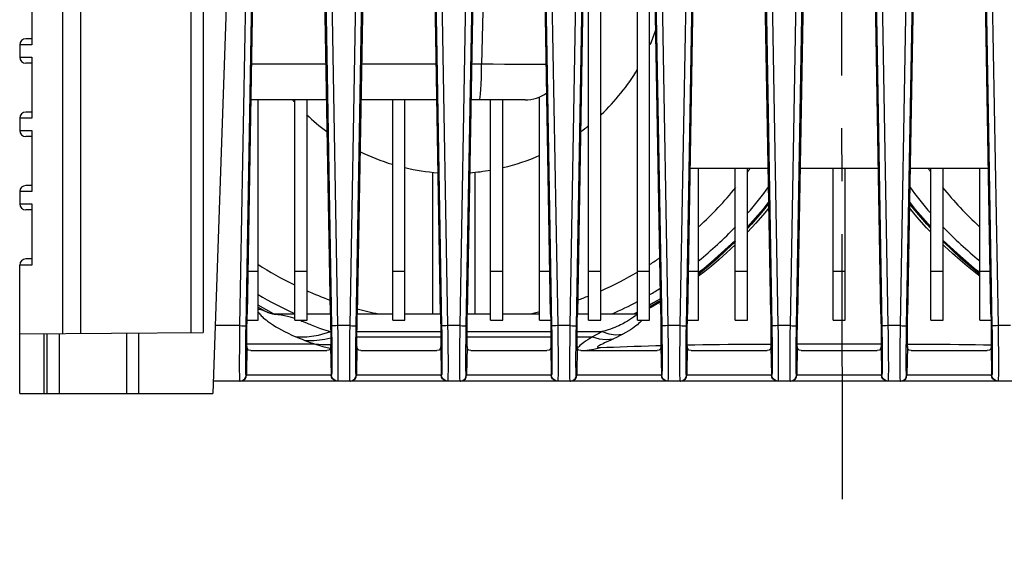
# Model space of a CAD drawing. Extents: x 28 to 410, y 34 to 287.
# Tile 1 of 33: x 52 to 85, y 34 to 51. Entities that reach past the tile are written whole.
import ezdxf

# ---------------------------------------------------------------- set-up
doc = ezdxf.new("R2010")
doc.units = 0
doc.header["$LTSCALE"] = 23.1
doc.linetypes.add('CENTER', pattern=[0.6, 0.375, -0.075, 0.075, -0.075])
doc.layers.get('0').update_dxf_attribs({"linetype": 'CONTINUOUS'})
doc.layers.add('DEFAULT_1', color=7, linetype='CENTER')

msp = doc.modelspace()

# ---------------------------------------------------------------- linework, layer by layer
at = {"color": 7, "linetype": 'CONTINUOUS'}
for p, q in [((54.366, 40.715), (54.366, 95.753)), ((53.766, 61.443), (53.766, 40.71)), ((57.966, 61.406), (57.966, 40.746)), ((58.363, 61.403), (58.363, 40.75)), ((59.41, 59.567), (58.679, 38.753)), ((70.966, 41.153), (70.966, 58.297)), ((71.366, 41.153), (71.366, 58.353)), ((72.566, 41.153), (72.566, 58.353)), ((72.966, 41.153), (72.966, 58.297)), ((59.57, 40.969), (59.869, 57.962)), ((62.463, 57.962), (62.762, 40.969)), ((63.17, 40.969), (63.469, 57.962)), ((66.063, 57.962), (66.362, 40.969)), ((66.77, 40.969), (67.069, 57.962)), ((69.663, 57.962), (69.962, 40.969)), ((70.37, 40.969), (70.669, 57.962)), ((73.263, 57.962), (73.562, 40.969)), ((73.97, 40.969), (74.269, 57.962)), ((76.863, 57.962), (77.162, 40.969)), ((77.57, 40.969), (77.869, 57.962)), ((80.463, 57.962), (80.762, 40.969)), ((81.17, 40.969), (81.469, 57.962)), ((84.063, 57.962), (84.362, 40.969)), ((59.77, 40.964), (60.069, 57.957)), ((60.091, 57.934), (59.804, 41.343)), ((62.528, 41.343), (62.241, 57.934)), ((62.263, 57.957), (62.562, 40.964)), ((63.37, 40.964), (63.669, 57.957)), ((63.691, 57.934), (63.404, 41.343)), ((66.128, 41.343), (65.841, 57.934)), ((65.863, 57.957), (66.162, 40.964)), ((66.97, 40.964), (67.269, 57.957)), ((67.291, 57.934), (67.004, 41.343)), ((69.728, 41.343), (69.441, 57.934)), ((69.463, 57.957), (69.762, 40.964)), ((70.57, 40.964), (70.869, 57.957)), ((70.891, 57.934), (70.604, 41.343)), ((73.328, 41.343), (73.041, 57.934)), ((73.063, 57.957), (73.362, 40.964)), ((74.17, 40.964), (74.469, 57.957)), ((74.491, 57.934), (74.204, 41.343)), ((76.928, 41.343), (76.641, 57.934)), ((76.663, 57.957), (76.962, 40.964)), ((77.77, 40.964), (78.069, 57.957)), ((78.091, 57.934), (77.804, 41.343)), ((80.528, 41.343), (80.241, 57.934)), ((80.263, 57.957), (80.562, 40.964)), ((81.37, 40.964), (81.669, 57.957)), ((81.691, 57.934), (81.404, 41.343)), ((84.128, 41.343), (83.841, 57.934)), ((83.863, 57.957), (84.162, 40.964)), ((52.766, 52.153), (52.766, 50.153)), ((52.766, 50.353), (52.566, 50.353)), ((52.366, 50.153), (52.366, 49.753)), ((52.766, 50.153), (52.366, 50.153)), ((52.366, 49.753), (52.766, 49.753)), ((52.766, 49.753), (52.766, 47.753)), ((52.766, 49.553), (52.566, 49.553)), ((62.386, 49.522), (59.946, 49.522)), ((65.986, 49.522), (63.546, 49.522)), ((67.47, 49.522), (67.146, 49.522)), ((62.407, 48.353), (59.925, 48.353)), ((60.166, 41.153), (60.166, 48.353)), ((61.366, 41.153), (61.366, 48.353)), ((61.766, 41.153), (61.766, 48.353)), ((66.007, 48.353), (63.525, 48.353)), ((64.566, 41.153), (64.566, 48.353)), ((64.966, 41.153), (64.966, 48.353)), ((68.893, 48.353), (67.125, 48.353)), ((67.766, 41.153), (67.766, 48.353)), ((68.166, 41.153), (68.166, 48.353)), ((69.366, 41.153), (69.366, 48.453)), ((52.366, 47.753), (52.366, 47.353)), ((52.766, 47.753), (52.366, 47.753)), ((52.766, 47.953), (52.566, 47.953)), ((52.366, 47.353), (52.766, 47.353)), ((52.766, 47.353), (52.766, 45.353)), ((52.766, 47.153), (52.566, 47.153)), ((76.845, 46.113), (74.287, 46.113)), ((74.566, 41.153), (74.566, 46.113)), ((75.766, 41.153), (75.766, 46.113)), ((76.166, 41.153), (76.166, 46.113)), ((80.445, 46.113), (77.887, 46.113)), ((78.966, 41.153), (78.966, 46.113)), ((79.366, 41.153), (79.366, 46.113)), ((84.045, 46.113), (81.487, 46.113)), ((82.166, 41.153), (82.166, 46.113)), ((82.566, 41.153), (82.566, 46.113)), ((83.766, 41.153), (83.766, 46.113)), ((65.866, 45.988), (65.866, 41.353)), ((67.266, 41.353), (67.266, 45.988)), ((52.766, 45.553), (52.566, 45.553)), ((52.366, 45.353), (52.366, 44.953)), ((52.766, 45.353), (52.366, 45.353)), ((52.366, 44.953), (52.766, 44.953)), ((52.766, 44.953), (52.766, 42.953)), ((76.684, 44.776), (76.166, 44.199)), ((76.865, 44.977), (76.557, 44.594)), ((76.864, 45.025), (76.684, 44.776)), ((81.775, 44.594), (81.467, 44.977)), ((52.766, 44.753), (52.566, 44.753)), ((76.557, 44.594), (76.166, 44.174)), ((76.558, 44.593), (76.166, 44.173)), ((76.558, 44.593), (76.557, 44.594)), ((81.774, 44.593), (81.775, 44.594)), ((82.166, 44.173), (81.774, 44.593)), ((82.166, 44.174), (81.775, 44.594)), ((82.673, 43.63), (82.566, 43.745)), ((52.766, 43.153), (52.566, 43.153)), ((52.366, 38.753), (52.366, 42.953)), ((52.766, 42.953), (52.366, 42.953)), ((74.743, 42.833), (74.566, 42.705)), ((59.828, 42.753), (60.166, 42.753)), ((61.366, 42.753), (61.766, 42.753)), ((64.566, 42.753), (64.966, 42.753)), ((67.766, 42.753), (68.166, 42.753)), ((69.366, 42.753), (69.704, 42.753)), ((70.966, 42.753), (71.366, 42.753)), ((72.566, 42.753), (72.966, 42.753)), ((74.228, 42.753), (74.566, 42.753)), ((74.672, 42.766), (74.566, 42.691)), ((74.654, 42.753), (74.566, 42.691)), ((75.766, 42.753), (76.166, 42.753)), ((78.966, 42.753), (79.366, 42.753)), ((82.166, 42.753), (82.566, 42.753)), ((83.766, 42.65), (83.76, 42.655)), ((83.766, 42.753), (84.104, 42.753)), ((60.663, 41.359), (60.166, 41.642)), ((60.663, 41.36), (60.166, 41.64)), ((73.319, 41.848), (72.966, 41.645)), ((73.319, 41.843), (72.966, 41.642)), ((73.319, 41.842), (72.966, 41.641)), ((60.646, 41.352), (60.633, 41.354)), ((60.638, 41.353), (61.366, 41.353)), ((60.649, 41.351), (60.69, 41.35)), ((61.328, 41.221), (61.366, 41.208)), ((61.766, 41.353), (62.528, 41.353)), ((63.404, 41.353), (64.566, 41.353)), ((64.966, 41.353), (66.128, 41.353)), ((67.004, 41.353), (67.766, 41.353)), ((68.166, 41.353), (69.366, 41.353)), ((70.604, 41.353), (70.966, 41.353)), ((71.366, 41.353), (72.566, 41.353)), ((72.566, 41.415), (72.457, 41.353)), ((72.566, 41.414), (72.459, 41.353)), ((59.57, 40.969), (58.756, 40.969)), ((59.801, 41.153), (60.166, 41.153)), ((61.366, 41.153), (61.766, 41.153)), ((61.638, 41.102), (61.763, 41.05)), ((63.17, 40.969), (62.762, 40.969)), ((64.566, 41.153), (64.966, 41.153)), ((66.77, 40.969), (66.362, 40.969)), ((67.766, 41.153), (68.166, 41.153)), ((69.366, 41.153), (69.731, 41.153)), ((70.37, 40.969), (69.962, 40.969)), ((70.966, 41.153), (71.366, 41.153)), ((72.566, 41.153), (72.966, 41.153)), ((73.97, 40.969), (73.562, 40.969)), ((74.201, 41.153), (74.566, 41.153)), ((75.766, 41.153), (76.166, 41.153)), ((77.57, 40.969), (77.162, 40.969)), ((78.966, 41.153), (79.366, 41.153)), ((81.17, 40.969), (80.762, 40.969)), ((82.166, 41.153), (82.566, 41.153)), ((83.766, 41.153), (84.131, 41.153)), ((84.77, 40.969), (84.362, 40.969)), ((52.366, 40.698), (58.363, 40.75)), ((53.166, 38.753), (53.166, 40.704)), ((53.266, 38.753), (53.266, 40.705)), ((53.666, 38.753), (53.666, 40.709)), ((55.866, 38.753), (55.866, 40.728)), ((56.263, 38.753), (56.263, 40.732)), ((63.396, 40.606), (66.136, 40.606)), ((63.397, 40.774), (66.135, 40.774)), ((66.996, 40.606), (69.736, 40.606)), ((66.997, 40.774), (69.735, 40.774)), ((70.596, 40.606), (71.101, 40.606)), ((70.597, 40.774), (71.42, 40.774)), ((59.797, 40.289), (59.781, 39.35)), ((59.796, 40.37), (62.009, 40.37)), ((62.535, 40.289), (62.551, 39.35)), ((63.397, 40.289), (63.381, 39.35)), ((66.135, 40.289), (66.151, 39.35)), ((66.997, 40.289), (66.981, 39.35)), ((69.735, 40.289), (69.751, 39.35)), ((70.597, 40.289), (70.581, 39.35)), ((73.335, 40.289), (73.351, 39.35)), ((74.197, 40.289), (74.181, 39.35)), ((76.935, 40.289), (76.951, 39.35)), ((77.797, 40.289), (77.781, 39.35)), ((78.212, 40.37), (79.485, 40.37)), ((80.535, 40.289), (80.551, 39.35)), ((81.397, 40.289), (81.381, 39.35)), ((84.135, 40.289), (84.151, 39.35)), ((59.922, 40.153), (62.41, 40.153)), ((63.522, 40.153), (66.01, 40.153)), ((67.122, 40.153), (69.61, 40.153)), ((70.722, 40.153), (73.21, 40.153)), ((74.322, 40.153), (76.81, 40.153)), ((77.922, 40.153), (80.41, 40.153)), ((81.522, 40.153), (84.01, 40.153)), ((62.562, 39.35), (59.769, 39.35)), ((66.162, 39.35), (63.369, 39.35)), ((69.762, 39.35), (66.969, 39.35)), ((73.362, 39.35), (70.569, 39.35)), ((76.962, 39.35), (74.169, 39.35)), ((80.562, 39.35), (77.769, 39.35)), ((84.162, 39.35), (81.369, 39.35)), ((99.639, 39.153), (58.693, 39.153)), ((59.57, 39.153), (59.566, 39.173)), ((62.766, 39.173), (62.762, 39.153)), ((63.17, 39.153), (63.166, 39.173)), ((66.366, 39.173), (66.362, 39.153)), ((66.77, 39.153), (66.766, 39.173)), ((69.966, 39.173), (69.962, 39.153)), ((70.37, 39.153), (70.366, 39.173)), ((73.566, 39.173), (73.562, 39.153)), ((73.97, 39.153), (73.966, 39.173)), ((77.166, 39.173), (77.162, 39.153)), ((77.57, 39.153), (77.566, 39.173)), ((80.766, 39.173), (80.762, 39.153)), ((81.17, 39.153), (81.166, 39.173)), ((84.366, 39.173), (84.362, 39.153)), ((52.366, 38.753), (58.679, 38.753))]:
    msp.add_line(p, q, dxfattribs=at)
for points in [[(67.647, 57.364), (67.588, 54.744), (67.529, 52.13), (67.47, 49.522)], [(67.395, 48.353), (67.409, 48.376), (67.423, 48.442), (67.436, 48.549), (67.447, 48.694), (67.457, 48.87), (67.464, 49.072), (67.468, 49.292), (67.47, 49.522)], [(69.587, 49.511), (69.461, 49.51), (69.198, 49.51), (68.9, 49.511), (68.572, 49.513), (68.22, 49.515), (67.85, 49.518), (67.47, 49.522)], [(76.868, 44.825), (76.73, 44.656), (76.438, 44.317), (76.166, 44.023)], [(76.865, 44.958), (76.816, 44.899), (76.683, 44.74), (76.558, 44.593)], [(82.166, 44.024), (82.025, 44.172), (81.709, 44.529), (81.464, 44.824)], [(81.774, 44.593), (81.651, 44.737), (81.52, 44.893), (81.467, 44.958)], [(82.166, 44.199), (81.648, 44.776), (81.468, 45.025)], [(76.558, 44.593), (76.301, 44.291), (76.166, 44.143)], [(82.166, 44.143), (82.031, 44.292), (81.774, 44.593)], [(75.766, 43.617), (75.492, 43.358), (75.227, 43.122), (74.987, 42.918), (74.767, 42.74), (74.566, 42.583)], [(75.766, 43.745), (75.676, 43.648), (74.654, 42.753)], [(75.766, 43.745), (75.66, 43.632), (74.672, 42.766)], [(75.766, 43.754), (75.765, 43.753), (74.743, 42.833)], [(75.766, 43.719), (75.759, 43.712), (75.475, 43.435), (75.183, 43.166), (74.882, 42.906)], [(83.766, 42.705), (83.589, 42.833), (82.567, 43.753), (82.566, 43.754)], [(83.766, 42.691), (83.682, 42.75), (82.66, 43.644), (82.566, 43.745)], [(83.76, 42.655), (83.45, 42.906), (83.149, 43.166), (82.857, 43.435), (82.573, 43.712), (82.566, 43.719)], [(83.766, 42.583), (83.564, 42.74), (83.35, 42.913), (83.121, 43.107), (82.876, 43.325), (82.613, 43.571), (82.566, 43.617)], [(83.766, 42.691), (83.662, 42.765), (82.673, 43.63)], [(74.882, 42.906), (74.573, 42.655), (74.566, 42.65)], [(73.32, 41.783), (73.261, 41.746), (72.966, 41.573)], [(73.321, 41.743), (73.233, 41.691), (73.136, 41.635), (73.045, 41.584), (72.966, 41.54)], [(59.797, 40.289), (59.796, 40.406), (59.796, 40.553), (59.796, 40.726), (59.798, 40.92), (59.801, 41.128), (59.804, 41.343)], [(60.473, 41.4), (60.461, 41.406), (60.413, 41.428), (60.369, 41.448), (60.329, 41.464), (60.294, 41.478), (60.262, 41.488), (60.235, 41.495), (60.212, 41.499), (60.192, 41.501), (60.176, 41.5), (60.166, 41.498)], [(60.166, 41.412), (60.177, 41.395), (60.194, 41.373), (60.214, 41.348), (60.237, 41.322), (60.265, 41.294), (60.297, 41.263), (60.333, 41.23), (60.375, 41.195), (60.422, 41.157), (60.474, 41.117), (60.532, 41.075), (60.597, 41.03), (60.668, 40.983), (60.747, 40.934), (60.833, 40.883), (60.928, 40.83), (61.031, 40.776)], [(60.495, 41.392), (60.48, 41.397), (60.471, 41.401), (60.466, 41.403), (60.466, 41.403)], [(60.633, 41.354), (60.613, 41.358), (60.589, 41.363), (60.563, 41.37), (60.538, 41.377), (60.515, 41.385), (60.495, 41.392)], [(60.658, 41.35), (60.657, 41.35), (60.654, 41.351), (60.646, 41.352)], [(60.69, 41.35), (60.751, 41.345), (60.81, 41.339), (60.867, 41.332), (60.922, 41.324), (60.974, 41.315), (61.025, 41.305), (61.073, 41.294), (61.119, 41.283), (61.163, 41.272), (61.206, 41.26), (61.248, 41.247), (61.288, 41.234), (61.328, 41.221)], [(62.528, 41.343), (62.531, 41.128), (62.534, 40.92), (62.536, 40.726), (62.536, 40.553), (62.536, 40.406), (62.535, 40.289)], [(63.397, 40.289), (63.396, 40.406), (63.396, 40.553), (63.396, 40.726), (63.398, 40.92), (63.401, 41.128), (63.404, 41.343)], [(66.128, 41.343), (66.131, 41.128), (66.134, 40.92), (66.136, 40.726), (66.136, 40.553), (66.136, 40.406), (66.135, 40.289)], [(66.997, 40.289), (66.996, 40.406), (66.996, 40.553), (66.996, 40.726), (66.998, 40.92), (67.001, 41.128), (67.004, 41.343)], [(69.728, 41.343), (69.731, 41.128), (69.734, 40.92), (69.736, 40.726), (69.736, 40.553), (69.736, 40.406), (69.735, 40.289)], [(70.597, 40.289), (70.596, 40.406), (70.596, 40.553), (70.596, 40.726), (70.598, 40.92), (70.601, 41.128), (70.604, 41.343)], [(72.484, 41.279), (72.434, 41.243), (72.407, 41.224), (72.377, 41.204), (72.346, 41.182), (72.313, 41.161), (72.278, 41.138), (72.24, 41.115), (72.2, 41.091), (72.158, 41.067), (72.112, 41.042), (72.064, 41.017), (72.012, 40.992), (71.956, 40.966), (71.896, 40.939), (71.832, 40.913), (71.762, 40.885), (71.687, 40.858), (71.606, 40.83), (71.517, 40.802), (71.42, 40.774)], [(72.546, 41.322), (72.527, 41.309), (72.506, 41.295), (72.484, 41.279)], [(73.328, 41.343), (73.331, 41.128), (73.334, 40.92), (73.336, 40.726), (73.336, 40.553), (73.336, 40.406), (73.335, 40.289)], [(74.197, 40.289), (74.196, 40.406), (74.196, 40.553), (74.196, 40.726), (74.198, 40.92), (74.201, 41.128), (74.204, 41.343)], [(76.928, 41.343), (76.931, 41.128), (76.934, 40.92), (76.936, 40.726), (76.936, 40.553), (76.936, 40.406), (76.935, 40.289)], [(77.797, 40.289), (77.796, 40.406), (77.796, 40.553), (77.796, 40.726), (77.798, 40.92), (77.801, 41.128), (77.804, 41.343)], [(80.528, 41.343), (80.531, 41.128), (80.534, 40.92), (80.536, 40.726), (80.536, 40.553), (80.536, 40.406), (80.535, 40.289)], [(81.397, 40.289), (81.396, 40.406), (81.396, 40.553), (81.396, 40.726), (81.398, 40.92), (81.401, 41.128), (81.404, 41.343)], [(84.128, 41.343), (84.131, 41.128), (84.134, 40.92), (84.136, 40.726), (84.136, 40.553), (84.136, 40.406), (84.135, 40.289)], [(59.566, 39.173), (59.562, 39.237), (59.56, 39.346), (59.558, 39.497), (59.558, 39.686), (59.559, 39.908), (59.56, 40.158), (59.563, 40.427), (59.566, 40.702), (59.57, 40.969)], [(59.57, 40.969), (59.631, 40.968), (59.686, 40.967), (59.73, 40.965), (59.759, 40.964), (59.77, 40.964)], [(59.769, 39.35), (59.766, 39.368), (59.762, 39.424), (59.76, 39.521), (59.758, 39.656), (59.758, 39.824), (59.758, 40.021), (59.76, 40.243), (59.763, 40.482), (59.766, 40.726), (59.77, 40.964)], [(61.511, 41.153), (61.521, 41.149), (61.559, 41.134), (61.598, 41.118), (61.638, 41.102)], [(61.763, 41.05), (61.807, 41.031), (61.853, 41.013), (61.901, 40.994), (61.95, 40.974), (62.002, 40.954), (62.057, 40.933), (62.115, 40.912), (62.175, 40.89), (62.239, 40.868), (62.306, 40.846), (62.378, 40.822), (62.457, 40.798), (62.536, 40.774)], [(62.762, 40.969), (62.701, 40.968), (62.646, 40.967), (62.602, 40.965), (62.573, 40.964), (62.562, 40.964)], [(62.562, 40.964), (62.566, 40.726), (62.569, 40.482), (62.572, 40.243), (62.574, 40.021), (62.574, 39.824), (62.574, 39.656), (62.572, 39.521), (62.57, 39.424), (62.566, 39.368), (62.562, 39.35)], [(62.762, 40.969), (62.766, 40.702), (62.769, 40.427), (62.772, 40.158), (62.773, 39.908), (62.774, 39.686), (62.774, 39.497), (62.772, 39.346), (62.77, 39.237), (62.766, 39.173)], [(63.166, 39.173), (63.162, 39.237), (63.16, 39.346), (63.158, 39.497), (63.158, 39.686), (63.159, 39.908), (63.16, 40.158), (63.163, 40.427), (63.166, 40.702), (63.17, 40.969)], [(63.17, 40.969), (63.231, 40.968), (63.286, 40.967), (63.33, 40.965), (63.359, 40.964), (63.37, 40.964)], [(63.369, 39.35), (63.366, 39.368), (63.362, 39.424), (63.36, 39.521), (63.358, 39.656), (63.358, 39.824), (63.358, 40.021), (63.36, 40.243), (63.363, 40.482), (63.366, 40.726), (63.37, 40.964)], [(66.362, 40.969), (66.301, 40.968), (66.246, 40.967), (66.202, 40.965), (66.173, 40.964), (66.162, 40.964)], [(66.162, 40.964), (66.166, 40.726), (66.169, 40.482), (66.172, 40.243), (66.174, 40.021), (66.174, 39.824), (66.174, 39.656), (66.172, 39.521), (66.17, 39.424), (66.166, 39.368), (66.162, 39.35)], [(66.362, 40.969), (66.366, 40.702), (66.369, 40.427), (66.372, 40.158), (66.373, 39.908), (66.374, 39.686), (66.374, 39.497), (66.372, 39.346), (66.37, 39.237), (66.366, 39.173)], [(66.766, 39.173), (66.762, 39.237), (66.76, 39.346), (66.758, 39.497), (66.758, 39.686), (66.759, 39.908), (66.76, 40.158), (66.763, 40.427), (66.766, 40.702), (66.77, 40.969)], [(66.77, 40.969), (66.831, 40.968), (66.886, 40.967), (66.93, 40.965), (66.959, 40.964), (66.97, 40.964)], [(66.969, 39.35), (66.966, 39.368), (66.962, 39.424), (66.96, 39.521), (66.958, 39.656), (66.958, 39.824), (66.958, 40.021), (66.96, 40.243), (66.963, 40.482), (66.966, 40.726), (66.97, 40.964)], [(69.962, 40.969), (69.901, 40.968), (69.846, 40.967), (69.802, 40.965), (69.773, 40.964), (69.762, 40.964)], [(69.762, 40.964), (69.766, 40.726), (69.769, 40.482), (69.772, 40.243), (69.774, 40.021), (69.774, 39.824), (69.774, 39.656), (69.772, 39.521), (69.77, 39.424), (69.766, 39.368), (69.762, 39.35)], [(69.962, 40.969), (69.966, 40.702), (69.969, 40.427), (69.972, 40.158), (69.973, 39.908), (69.974, 39.686), (69.974, 39.497), (69.972, 39.346), (69.97, 39.237), (69.966, 39.173)], [(70.366, 39.173), (70.362, 39.237), (70.36, 39.346), (70.358, 39.497), (70.358, 39.686), (70.359, 39.908), (70.36, 40.158), (70.363, 40.427), (70.366, 40.702), (70.37, 40.969)], [(70.37, 40.969), (70.431, 40.968), (70.486, 40.967), (70.53, 40.965), (70.559, 40.964), (70.57, 40.964)], [(70.569, 39.35), (70.566, 39.368), (70.562, 39.424), (70.56, 39.521), (70.558, 39.656), (70.558, 39.824), (70.558, 40.021), (70.56, 40.243), (70.563, 40.482), (70.566, 40.726), (70.57, 40.964)], [(72.726, 41.153), (72.708, 41.133), (72.679, 41.102), (72.646, 41.069), (72.608, 41.035), (72.566, 40.999), (72.518, 40.961), (72.465, 40.921), (72.406, 40.88), (72.341, 40.837), (72.268, 40.791), (72.186, 40.744), (72.096, 40.694)], [(73.562, 40.969), (73.501, 40.968), (73.446, 40.967), (73.402, 40.965), (73.373, 40.964), (73.362, 40.964)], [(73.362, 40.964), (73.366, 40.726), (73.369, 40.482), (73.372, 40.243), (73.374, 40.021), (73.374, 39.824), (73.374, 39.656), (73.372, 39.521), (73.37, 39.424), (73.366, 39.368), (73.362, 39.35)], [(73.562, 40.969), (73.566, 40.702), (73.569, 40.427), (73.572, 40.158), (73.573, 39.908), (73.574, 39.686), (73.574, 39.497), (73.572, 39.346), (73.57, 39.237), (73.566, 39.173)], [(73.966, 39.173), (73.962, 39.237), (73.96, 39.346), (73.958, 39.497), (73.958, 39.686), (73.959, 39.908), (73.96, 40.158), (73.963, 40.427), (73.966, 40.702), (73.97, 40.969)], [(73.97, 40.969), (74.031, 40.968), (74.086, 40.967), (74.13, 40.965), (74.159, 40.964), (74.17, 40.964)], [(74.169, 39.35), (74.166, 39.368), (74.162, 39.424), (74.16, 39.521), (74.158, 39.656), (74.158, 39.824), (74.158, 40.021), (74.16, 40.243), (74.163, 40.482), (74.166, 40.726), (74.17, 40.964)], [(77.162, 40.969), (77.101, 40.968), (77.046, 40.967), (77.002, 40.965), (76.973, 40.964), (76.962, 40.964)], [(76.962, 40.964), (76.966, 40.726), (76.969, 40.482), (76.972, 40.243), (76.974, 40.021), (76.974, 39.824), (76.974, 39.656), (76.972, 39.521), (76.97, 39.424), (76.966, 39.368), (76.962, 39.35)], [(77.162, 40.969), (77.166, 40.702), (77.169, 40.427), (77.172, 40.158), (77.173, 39.908), (77.174, 39.686), (77.174, 39.497), (77.172, 39.346), (77.17, 39.237), (77.166, 39.173)], [(77.566, 39.173), (77.562, 39.237), (77.56, 39.346), (77.558, 39.497), (77.558, 39.686), (77.559, 39.908), (77.56, 40.158), (77.563, 40.427), (77.566, 40.702), (77.57, 40.969)], [(77.57, 40.969), (77.631, 40.968), (77.686, 40.967), (77.73, 40.965), (77.759, 40.964), (77.77, 40.964)], [(77.769, 39.35), (77.766, 39.368), (77.762, 39.424), (77.76, 39.521), (77.758, 39.656), (77.758, 39.824), (77.758, 40.021), (77.76, 40.243), (77.763, 40.482), (77.766, 40.726), (77.77, 40.964)], [(80.762, 40.969), (80.701, 40.968), (80.646, 40.967), (80.602, 40.965), (80.573, 40.964), (80.562, 40.964)], [(80.562, 40.964), (80.566, 40.726), (80.569, 40.482), (80.572, 40.243), (80.574, 40.021), (80.574, 39.824), (80.574, 39.656), (80.572, 39.521), (80.57, 39.424), (80.566, 39.368), (80.562, 39.35)], [(80.762, 40.969), (80.766, 40.702), (80.769, 40.427), (80.772, 40.158), (80.773, 39.908), (80.774, 39.686), (80.774, 39.497), (80.772, 39.346), (80.77, 39.237), (80.766, 39.173)], [(81.166, 39.173), (81.162, 39.237), (81.16, 39.346), (81.158, 39.497), (81.158, 39.686), (81.159, 39.908), (81.16, 40.158), (81.163, 40.427), (81.166, 40.702), (81.17, 40.969)], [(81.17, 40.969), (81.231, 40.968), (81.286, 40.967), (81.33, 40.965), (81.359, 40.964), (81.37, 40.964)], [(81.369, 39.35), (81.366, 39.368), (81.362, 39.424), (81.36, 39.521), (81.358, 39.656), (81.358, 39.824), (81.358, 40.021), (81.36, 40.243), (81.363, 40.482), (81.366, 40.726), (81.37, 40.964)], [(84.362, 40.969), (84.301, 40.968), (84.246, 40.967), (84.202, 40.965), (84.173, 40.964), (84.162, 40.964)], [(84.162, 40.964), (84.166, 40.726), (84.169, 40.482), (84.172, 40.243), (84.174, 40.021), (84.174, 39.824), (84.174, 39.656), (84.172, 39.521), (84.17, 39.424), (84.166, 39.368), (84.162, 39.35)], [(84.362, 40.969), (84.366, 40.702), (84.369, 40.427), (84.372, 40.158), (84.373, 39.908), (84.374, 39.686), (84.374, 39.497), (84.372, 39.346), (84.37, 39.237), (84.366, 39.173)], [(61.031, 40.776), (61.143, 40.72), (61.269, 40.662), (61.398, 40.605)], [(61.398, 40.605), (61.757, 40.598), (62.139, 40.655), (62.536, 40.774)], [(61.398, 40.605), (61.501, 40.562), (61.599, 40.523), (61.691, 40.488)], [(71.101, 40.606), (71.016, 40.552), (70.941, 40.503), (70.875, 40.459), (70.818, 40.419), (70.768, 40.382), (70.725, 40.349), (70.689, 40.318), (70.66, 40.291)], [(71.42, 40.774), (71.306, 40.714), (71.2, 40.658), (71.101, 40.606)], [(71.101, 40.606), (71.316, 40.542), (71.546, 40.519), (71.786, 40.538)], [(71.42, 40.774), (71.632, 40.7), (71.859, 40.673), (72.096, 40.694)], [(72.096, 40.694), (71.986, 40.637), (71.884, 40.585), (71.786, 40.538)], [(59.922, 40.153), (59.852, 40.168), (59.811, 40.213), (59.797, 40.289)], [(61.691, 40.488), (62, 40.483), (62.341, 40.523), (62.536, 40.567)], [(61.691, 40.488), (61.78, 40.454), (61.863, 40.423), (61.939, 40.395), (62.009, 40.37)], [(62.009, 40.37), (62.283, 40.286), (62.521, 40.231)], [(62.009, 40.37), (62.268, 40.35), (62.536, 40.35)], [(62.535, 40.289), (62.521, 40.213), (62.48, 40.168), (62.41, 40.153)], [(63.522, 40.153), (63.452, 40.168), (63.411, 40.213), (63.397, 40.289)], [(66.135, 40.289), (66.121, 40.213), (66.08, 40.168), (66.01, 40.153)], [(67.122, 40.153), (67.052, 40.168), (67.011, 40.213), (66.997, 40.289)], [(69.735, 40.289), (69.721, 40.213), (69.68, 40.168), (69.61, 40.153)], [(70.722, 40.153), (70.652, 40.168), (70.611, 40.213), (70.597, 40.289)], [(70.66, 40.291), (70.637, 40.268), (70.621, 40.249)], [(70.722, 40.155), (70.918, 40.164), (71.147, 40.197), (71.363, 40.251)], [(71.624, 40.461), (71.496, 40.402), (71.443, 40.378), (71.398, 40.356), (71.359, 40.337), (71.327, 40.321), (71.303, 40.307), (71.285, 40.296), (71.273, 40.287), (71.264, 40.28), (71.26, 40.273), (71.258, 40.268), (71.258, 40.264), (71.261, 40.26), (71.267, 40.257), (71.274, 40.255), (71.283, 40.253), (71.294, 40.252), (71.308, 40.251), (71.323, 40.251), (71.342, 40.251), (71.363, 40.251)], [(71.363, 40.251), (71.572, 40.261), (71.786, 40.269), (72.005, 40.278), (72.229, 40.286), (72.457, 40.295), (72.69, 40.302), (72.928, 40.31), (73.169, 40.317), (73.334, 40.321)], [(71.786, 40.538), (71.7, 40.497), (71.624, 40.461)], [(73.335, 40.289), (73.321, 40.213), (73.28, 40.168), (73.21, 40.153)], [(74.196, 40.341), (74.441, 40.345), (74.707, 40.349), (74.978, 40.353), (75.252, 40.357), (75.531, 40.359), (75.814, 40.362), (76.1, 40.364), (76.391, 40.366), (76.685, 40.367), (76.935, 40.368)], [(74.322, 40.153), (74.252, 40.168), (74.211, 40.213), (74.197, 40.289)], [(76.935, 40.289), (76.921, 40.213), (76.88, 40.168), (76.81, 40.153)], [(77.796, 40.369), (77.9, 40.369), (78.212, 40.37)], [(77.922, 40.153), (77.853, 40.167), (77.811, 40.212), (77.797, 40.289)], [(79.485, 40.37), (79.803, 40.37), (80.117, 40.37), (80.43, 40.369), (80.535, 40.369)], [(80.535, 40.289), (80.521, 40.212), (80.479, 40.167), (80.41, 40.153)], [(81.397, 40.368), (81.644, 40.367), (81.939, 40.365), (82.23, 40.364), (82.516, 40.362), (82.799, 40.359), (83.078, 40.356), (83.353, 40.353), (83.623, 40.349), (83.89, 40.345), (84.136, 40.34)], [(81.522, 40.153), (81.453, 40.167), (81.411, 40.212), (81.397, 40.289)], [(84.135, 40.289), (84.121, 40.212), (84.079, 40.167), (84.01, 40.153)], [(70.621, 40.249), (70.61, 40.233), (70.608, 40.23)], [(59.57, 39.153), (59.631, 39.163), (59.686, 39.191), (59.73, 39.234), (59.759, 39.289), (59.769, 39.35)], [(59.581, 39.153), (59.642, 39.163), (59.697, 39.191), (59.741, 39.234), (59.77, 39.289), (59.781, 39.35)], [(62.751, 39.153), (62.69, 39.163), (62.635, 39.191), (62.591, 39.234), (62.562, 39.289), (62.551, 39.35)], [(62.762, 39.153), (62.701, 39.163), (62.646, 39.191), (62.602, 39.234), (62.573, 39.289), (62.562, 39.35)], [(63.17, 39.153), (63.231, 39.163), (63.286, 39.191), (63.33, 39.234), (63.359, 39.289), (63.369, 39.35)], [(63.181, 39.153), (63.242, 39.163), (63.297, 39.191), (63.341, 39.234), (63.37, 39.289), (63.381, 39.35)], [(66.351, 39.153), (66.29, 39.163), (66.235, 39.191), (66.191, 39.234), (66.162, 39.289), (66.151, 39.35)], [(66.362, 39.153), (66.301, 39.163), (66.246, 39.191), (66.202, 39.234), (66.173, 39.289), (66.162, 39.35)], [(66.77, 39.153), (66.831, 39.163), (66.886, 39.191), (66.93, 39.234), (66.959, 39.289), (66.969, 39.35)], [(66.781, 39.153), (66.842, 39.163), (66.897, 39.191), (66.941, 39.234), (66.97, 39.289), (66.981, 39.35)], [(69.951, 39.153), (69.89, 39.163), (69.835, 39.191), (69.791, 39.234), (69.762, 39.289), (69.751, 39.35)], [(69.962, 39.153), (69.901, 39.163), (69.846, 39.191), (69.802, 39.234), (69.773, 39.289), (69.762, 39.35)], [(70.37, 39.153), (70.431, 39.163), (70.486, 39.191), (70.53, 39.234), (70.559, 39.289), (70.569, 39.35)], [(70.381, 39.153), (70.442, 39.163), (70.497, 39.191), (70.541, 39.234), (70.57, 39.289), (70.581, 39.35)], [(73.551, 39.153), (73.49, 39.163), (73.435, 39.191), (73.391, 39.234), (73.362, 39.289), (73.351, 39.35)], [(73.562, 39.153), (73.501, 39.163), (73.446, 39.191), (73.402, 39.234), (73.373, 39.289), (73.362, 39.35)], [(73.97, 39.153), (74.031, 39.163), (74.086, 39.191), (74.13, 39.234), (74.159, 39.289), (74.169, 39.35)], [(73.981, 39.153), (74.042, 39.163), (74.097, 39.191), (74.141, 39.234), (74.17, 39.289), (74.181, 39.35)], [(77.151, 39.153), (77.09, 39.163), (77.035, 39.191), (76.991, 39.234), (76.962, 39.289), (76.951, 39.35)], [(77.162, 39.153), (77.101, 39.163), (77.046, 39.191), (77.002, 39.234), (76.973, 39.289), (76.962, 39.35)], [(77.57, 39.153), (77.631, 39.163), (77.686, 39.191), (77.73, 39.234), (77.759, 39.289), (77.769, 39.35)], [(77.581, 39.153), (77.642, 39.163), (77.697, 39.191), (77.741, 39.234), (77.77, 39.289), (77.781, 39.35)], [(80.751, 39.153), (80.69, 39.163), (80.635, 39.191), (80.591, 39.234), (80.562, 39.289), (80.551, 39.35)], [(80.762, 39.153), (80.701, 39.163), (80.646, 39.191), (80.602, 39.234), (80.573, 39.289), (80.562, 39.35)], [(81.17, 39.153), (81.231, 39.163), (81.286, 39.191), (81.33, 39.234), (81.359, 39.289), (81.369, 39.35)], [(81.181, 39.153), (81.242, 39.163), (81.297, 39.191), (81.341, 39.234), (81.37, 39.289), (81.381, 39.35)], [(84.351, 39.153), (84.29, 39.163), (84.235, 39.191), (84.191, 39.234), (84.162, 39.289), (84.151, 39.35)], [(84.362, 39.153), (84.301, 39.163), (84.246, 39.191), (84.202, 39.234), (84.173, 39.289), (84.162, 39.35)]]:
    msp.add_lwpolyline(points, dxfattribs=at)
for centre, radius, start, end in [((66.566, 52.953), 7, 336.5547, 340.7302), ((52.566, 50.153), 0.2, 90, 180), ((52.566, 49.753), 0.2, 180, 270), ((66.566, 52.953), 7, 313.4792, 329.115), ((66.566, 52.953), 7, 221.1607, 221.8764), ((68.893, 49.553), 1.2, 270, 306.4014), ((52.566, 47.753), 0.2, 90, 180), ((66.566, 52.953), 7, 226.5208, 233.5754), ((52.566, 47.353), 0.2, 180, 270), ((66.566, 52.953), 7, 306.4246, 309.008), ((66.566, 52.953), 7, 243.8908, 253.3404), ((66.566, 52.953), 7, 283.2581, 293.6669), ((66.566, 52.953), 7, 256.7419, 265.7142), ((66.566, 52.953), 7, 274.2858, 279.8728), ((66.566, 52.953), 11.86, 324.1215, 324.7203), ((91.766, 52.953), 11.86, 215.2797, 215.8785), ((52.566, 45.353), 0.2, 90, 180), ((66.566, 52.953), 11.86, 312.5298, 321.0119), ((66.566, 52.953), 12.701, 319.1445, 324.1712), ((91.766, 52.953), 12.701, 215.8288, 220.8555), ((91.766, 52.953), 11.86, 218.9881, 227.4702), ((52.566, 44.953), 0.2, 180, 270), ((66.566, 52.953), 12.701, 309.0626, 316.4652), ((91.766, 52.953), 12.701, 223.5348, 230.9374), ((52.566, 42.953), 0.2, 90, 180), ((66.566, 52.953), 11.86, 302.7534, 304.6456), ((66.566, 52.953), 11.86, 237.2466, 243.937), ((66.566, 52.953), 11.86, 293.9395, 300.469), ((66.566, 52.953), 12.701, 300.2795, 302.1247), ((66.566, 52.953), 12.701, 239.7205, 245.8288), ((66.566, 52.953), 11.86, 246.0605, 250.0458), ((66.566, 52.953), 11.86, 289.9542, 291.8159), ((66.566, 52.991), 13.093, 240.7057, 242.2366), ((66.566, 52.953), 12.701, 294.034, 298.2116), ((66.566, 52.953), 11.86, 254.5146, 257.9807), ((66.566, 52.953), 11.86, 282.0193, 283.6817)]:
    msp.add_arc(centre, radius, start, end, dxfattribs=at)
at = {"layer": 'DEFAULT_1', "color": 7, "linetype": 'CENTER'}
msp.add_line((79.129, 113.26), (79.268, 33.848), dxfattribs=at)

doc.saveas('drawing.dxf')
